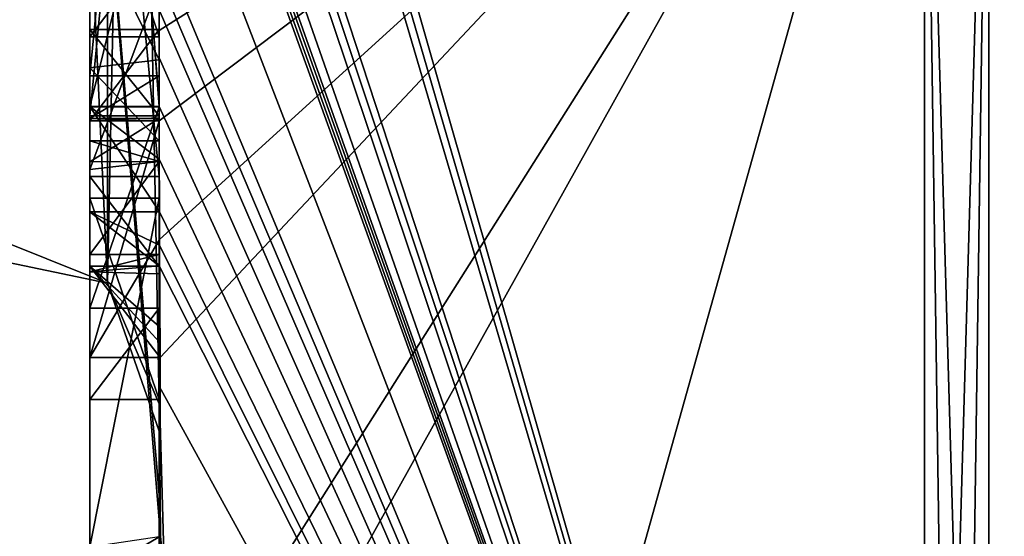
# Model space of a CAD drawing. Extents: x -23 to 470, y -2000 to 0.
# Tile 3 of 247: x -4.8 to -1.96, y -1990.4 to -1988.91. Entities that reach past the tile are written whole.
import ezdxf

# ---------------------------------------------------------------- set-up
doc = ezdxf.new("R2010")
doc.units = 0
doc.header["$LTSCALE"] = 65.185185
for name, color, linetype in [('1180', 7, 'CONTINUOUS'), ('1185', 7, 'CONTINUOUS'), ('1186', 7, 'CONTINUOUS'), ('1187', 7, 'CONTINUOUS'), ('1188', 7, 'CONTINUOUS'), ('1193', 7, 'CONTINUOUS'), ('1194', 7, 'CONTINUOUS'), ('1201', 7, 'CONTINUOUS'), ('1203', 7, 'CONTINUOUS'), ('1204', 7, 'CONTINUOUS'), ('1205', 7, 'CONTINUOUS'), ('1216', 7, 'CONTINUOUS'), ('1225', 7, 'CONTINUOUS'), ('1226', 7, 'CONTINUOUS'), ('1227', 7, 'CONTINUOUS'), ('1228', 7, 'CONTINUOUS'), ('1262', 7, 'CONTINUOUS'), ('1263', 7, 'CONTINUOUS'), ('1314', 7, 'CONTINUOUS'), ('1315', 7, 'CONTINUOUS'), ('1316', 7, 'CONTINUOUS'), ('1317', 7, 'CONTINUOUS'), ('1337', 7, 'CONTINUOUS'), ('1341', 7, 'CONTINUOUS'), ('1342', 7, 'CONTINUOUS'), ('1343', 7, 'CONTINUOUS'), ('1344', 7, 'CONTINUOUS'), ('1345', 7, 'CONTINUOUS'), ('1346', 7, 'CONTINUOUS'), ('1347', 7, 'CONTINUOUS'), ('1348', 7, 'CONTINUOUS'), ('1349', 7, 'CONTINUOUS'), ('1350', 7, 'CONTINUOUS'), ('1352', 7, 'CONTINUOUS'), ('1358', 7, 'CONTINUOUS')]:
    doc.layers.add(name, color=color, linetype=linetype)

msp = doc.modelspace()

# ---------------------------------------------------------------- linework, layer by layer
at = {"layer": '1180', "linetype": 'CONTINUOUS'}
for points in [[(-4.4, -1985.1824, 10.1674), (-4.4, -1982.471, 14.7638), (-4.4, -1990.0213, 1.6862), (-4.4, -1985.1824, 10.1674)], [(-4.4, -1982.471, -14.7638), (-4.4, -1988.7004, -4.0741), (-4.4, -1990.0213, -1.6862), (-4.4, -1982.471, -14.7638)], [(-4.4, -1985.3536, 9.871), (-4.4, -1985.1824, 10.1674), (-4.4, -1990.0213, 1.6862), (-4.4, -1985.3536, 9.871)], [(-4.4, -1985.8936, 8.9356), (-4.4, -1985.3536, 9.871), (-4.4, -1990.0213, 1.6862), (-4.4, -1985.8936, 8.9356)], [(-4.4, -1986.0881, 8.5986), (-4.4, -1985.8936, 8.9356), (-4.4, -1990.0213, 1.6862), (-4.4, -1986.0881, 8.5986)], [(-4.4, -1986.608, 7.6982), (-4.4, -1986.0881, 8.5986), (-4.4, -1990.0213, 1.6862), (-4.4, -1986.608, 7.6982)], [(-4.4, -1989.158, -9.2656), (-4.4, -1986.5668, -7.7696), (-4.4, -1989.024, -9.5097), (-4.4, -1989.158, -9.2656)], [(-4.4, -1989.024, -9.5097), (-4.4, -1986.5668, -7.7696), (-4.4, -1988.8863, -9.752), (-4.4, -1989.024, -9.5097)], [(-4.4, -1987.2894, 6.5179), (-4.4, -1986.608, 7.6982), (-4.4, -1990.0213, 1.6862), (-4.4, -1987.2894, 6.5179)], [(-4.4, -1987.0044, -7.6196), (-4.4, -1989.0759, -8.8156), (-4.4, -1987.1278, -7.406), (-4.4, -1987.0044, -7.6196)], [(-4.4, -1988.9428, 9.0462), (-4.4, -1988.6844, 10.0976), (-4.4, -1987.1201, 7.4194), (-4.4, -1988.9428, 9.0462)], [(-4.4, -1989.1915, 8.6153), (-4.4, -1988.9428, 9.0462), (-4.4, -1987.1201, 7.4194), (-4.4, -1989.1915, 8.6153)], [(-4.4, -1987.1278, -7.406), (-4.4, -1989.0759, -8.8156), (-4.4, -1987.3925, -7.1131), (-4.4, -1987.1278, -7.406)], [(-4.4, -1987.5527, 6.67), (-4.4, -1987.2894, 6.5179), (-4.4, -1990.0213, 1.6862), (-4.4, -1987.5527, 6.67)], [(-4.4, -1987.2944, 7.1174), (-4.4, -1987.5527, 6.67), (-4.4, -1989.3659, 8.3134), (-4.4, -1987.2944, 7.1174)], [(-4.4, -1987.3925, -7.1131), (-4.4, -1989.0759, -8.8156), (-4.4, -1987.7428, -6.9829), (-4.4, -1987.3925, -7.1131)], [(-4.4, -1989.3659, 8.3134), (-4.4, -1987.5527, 6.67), (-4.4, -1990.0213, 1.6862), (-4.4, -1989.3659, 8.3134)], [(-4.4, -1987.7428, -6.9829), (-4.4, -1989.0759, -8.8156), (-4.4, -1988.1618, -7.0093), (-4.4, -1987.7428, -6.9829)], [(-4.4, -1990.2826, -6.7822), (-4.4, -1987.9233, -5.4201), (-4.4, -1989.9704, -7.5706), (-4.4, -1990.2826, -6.7822)], [(-4.4, -1989.9704, -7.5706), (-4.4, -1987.9233, -5.4201), (-4.4, -1989.3232, -7.2874), (-4.4, -1989.9704, -7.5706)], [(-4.4, -1989.3232, -7.2874), (-4.4, -1987.9233, -5.4201), (-4.4, -1988.8118, -6.8832), (-4.4, -1989.3232, -7.2874)], [(-4.4, -1988.1618, -7.0093), (-4.4, -1989.0759, -8.8156), (-4.4, -1988.6269, -7.2036), (-4.4, -1988.1618, -7.0093)], [(-4.4, -1988.3609, -5.2701), (-4.4, -1989.1656, -5.7347), (-4.4, -1988.9637, -4.2261), (-4.4, -1988.3609, -5.2701)], [(-4.4, -1988.6269, -7.2036), (-4.4, -1989.0759, -8.8156), (-4.4, -1989.0302, -7.509), (-4.4, -1988.6269, -7.2036)], [(-4.4, -1988.946, 9.648), (-4.4, -1988.6844, 10.0976), (-4.4, -1988.9428, 9.0462), (-4.4, -1988.946, 9.648)], [(-4.4, -1988.7004, -4.0741), (-4.4, -1988.9637, -4.2261), (-4.4, -1990.0213, -1.6862), (-4.4, -1988.7004, -4.0741)], [(-4.4, -1989.197, 9.193), (-4.4, -1988.946, 9.648), (-4.4, -1988.9428, 9.0462), (-4.4, -1989.197, 9.193)], [(-4.4, -1989.745, -4.7312), (-4.4, -1990.0083, -4.8832), (-4.4, -1988.9637, -4.2261), (-4.4, -1989.745, -4.7312)], [(-4.4, -1988.9637, -4.2261), (-4.4, -1990.0083, -4.8832), (-4.4, -1990.0213, -1.6862), (-4.4, -1988.9637, -4.2261)], [(-4.4, -1989.1656, -5.7347), (-4.4, -1989.745, -4.7312), (-4.4, -1988.9637, -4.2261), (-4.4, -1989.1656, -5.7347)], [(-4.4, -1989.0302, -7.509), (-4.4, -1989.0759, -8.8156), (-4.4, -1989.1992, -8.602), (-4.4, -1989.0302, -7.509)], [(-4.4, -1989.2635, -7.8578), (-4.4, -1989.0302, -7.509), (-4.4, -1989.1992, -8.602), (-4.4, -1989.2635, -7.8578)], [(-4.4, -1989.323, -8.2323), (-4.4, -1989.2635, -7.8578), (-4.4, -1989.1992, -8.602), (-4.4, -1989.323, -8.2323)], [(-4.4, -1989.5904, -7.7501), (-4.4, -1989.9704, -7.5706), (-4.4, -1989.3232, -7.2874), (-4.4, -1989.5904, -7.7501)], [(-4.4, -1989.6242, 7.8659), (-4.4, -1989.3659, 8.3134), (-4.4, -1990.0213, 1.6862), (-4.4, -1989.6242, 7.8659)], [(-4.4, -1989.4289, -5.8867), (-4.4, -1990.4027, -6.449), (-4.4, -1990.0083, -4.8832), (-4.4, -1989.4289, -5.8867)], [(-4.4, -1989.6461, -8.0507), (-4.4, -1989.9704, -7.5706), (-4.4, -1989.5904, -7.7501), (-4.4, -1989.6461, -8.0507)], [(-4.4, -1989.6238, -8.3457), (-4.4, -1989.9704, -7.5706), (-4.4, -1989.6461, -8.0507), (-4.4, -1989.6238, -8.3457)], [(-4.4, -1989.7984, 7.9665), (-4.4, -1989.6242, 7.8659), (-4.4, -1990.0213, 1.6862), (-4.4, -1989.7984, 7.9665)], [(-4.4, -1991.0336, 4.2391), (-4.4, -1989.7984, 7.9665), (-4.4, -1990.4027, -6.449), (-4.4, -1991.0336, 4.2391)], [(-4.4, -1990.4027, -6.449), (-4.4, -1989.7984, 7.9665), (-4.4, -1990.1, 0.0124), (-4.4, -1990.4027, -6.449)], [(-4.4, -1990.1, 0.0124), (-4.4, -1989.7984, 7.9665), (-4.4, -1990.0213, 1.6862), (-4.4, -1990.1, 0.0124)], [(-4.4, -1990.0083, -4.8832), (-4.4, -1990.4027, -6.449), (-4.4, -1990.0213, -1.6862), (-4.4, -1990.0083, -4.8832)], [(-4.4, -1990.0213, -1.6862), (-4.4, -1990.4027, -6.449), (-4.4, -1990.1, 0.0124), (-4.4, -1990.0213, -1.6862)]]:
    msp.add_3dface(points, dxfattribs=at)
at = {"layer": '1185', "linetype": 'CONTINUOUS'}
for points in [[(-4.3429, -1986.5961, -13.7189), (-4.3341, -1986.5125, -13.8636), (-2.1949, -1993.9825), (-4.3429, -1986.5961, -13.7189)], [(-2.1949, -1993.9825), (-4.3341, -1986.5125, -13.8636), (-2.1949, -1987.544, -15.544), (-2.1949, -1993.9825)], [(-4.3508, -1986.6805, -13.5727), (-4.3429, -1986.5961, -13.7189), (-2.1949, -1993.9825), (-4.3508, -1986.6805, -13.5727)], [(-4.3867, -1987.2981, -12.5029), (-4.3508, -1986.6805, -13.5727), (-2.1949, -1993.9825), (-4.3867, -1987.2981, -12.5029)], [(-4.3893, -1987.3819, -12.3577), (-4.3867, -1987.2981, -12.5029), (-2.1949, -1993.9825), (-4.3893, -1987.3819, -12.3577)], [(-4.3915, -1987.4661, -12.212), (-4.3893, -1987.3819, -12.3577), (-2.1949, -1993.9825), (-4.3915, -1987.4661, -12.212)], [(-4.3958, -1987.6968, -11.8124), (-4.3915, -1987.4661, -12.212), (-2.1949, -1993.9825), (-4.3958, -1987.6968, -11.8124)], [(-4.3969, -1987.787, -11.656), (-4.3958, -1987.6968, -11.8124), (-2.1949, -1993.9825), (-4.3969, -1987.787, -11.656)], [(-4.3978, -1987.8775, -11.4994), (-4.3969, -1987.787, -11.656), (-2.1949, -1993.9825), (-4.3978, -1987.8775, -11.4994)], [(-4.4, -1988.2671, -10.7532), (-4.4, -1987.8058, -11.4205), (-2.1949, -1993.9825), (-4.4, -1988.2671, -10.7532)], [(-4.4, -1987.8058, -11.4205), (-4.3995, -1987.8416, -11.46), (-2.1949, -1993.9825), (-4.4, -1987.8058, -11.4205)], [(-4.3995, -1987.8416, -11.46), (-4.3978, -1987.8775, -11.4994), (-2.1949, -1993.9825), (-4.3995, -1987.8416, -11.46)], [(-4.4, -1988.7017, -10.0683), (-4.4, -1988.2671, -10.7532), (-2.1949, -1993.9825), (-4.4, -1988.7017, -10.0683)], [(-4.4, -1988.7949, -9.9103), (-4.4, -1988.7017, -10.0683), (-2.1949, -1993.9825), (-4.4, -1988.7949, -9.9103)], [(-4.4, -1988.8863, -9.752), (-4.4, -1988.7949, -9.9103), (-2.1949, -1993.9825), (-4.4, -1988.8863, -9.752)], [(-4.4, -1989.024, -9.5097), (-4.4, -1988.8863, -9.752), (-2.1949, -1993.9825), (-4.4, -1989.024, -9.5097)], [(-4.4, -1989.158, -9.2656), (-4.4, -1989.024, -9.5097), (-4.4, -1989.1649, -9.2696), (-4.4, -1989.158, -9.2656)], [(-4.4, -1989.1649, -9.2696), (-4.4, -1989.024, -9.5097), (-2.1949, -1993.9825), (-4.4, -1989.1649, -9.2696)], [(-4.3999, -1989.3164, -9.0071), (-4.4, -1989.1649, -9.2696), (-2.1949, -1993.9825), (-4.3999, -1989.3164, -9.0071)], [(-4.3998, -1989.4678, -8.7448), (-4.3999, -1989.3164, -9.0071), (-2.1949, -1993.9825), (-4.3998, -1989.4678, -8.7448)], [(-4.3998, -1989.5639, -8.5462), (-4.3998, -1989.4678, -8.7448), (-2.1949, -1993.9825), (-4.3998, -1989.5639, -8.5462)], [(-4.4, -1989.6238, -8.3457), (-4.3998, -1989.5639, -8.5462), (-2.1949, -1993.9825), (-4.4, -1989.6238, -8.3457)], [(-4.4, -1989.9704, -7.5706), (-4.4, -1989.6238, -8.3457), (-2.1949, -1993.9825), (-4.4, -1989.9704, -7.5706)], [(-4.4, -1990.2826, -6.7822), (-4.4, -1989.9704, -7.5706), (-4.3963, -1990.4022, -6.8513), (-4.4, -1990.2826, -6.7822)], [(-4.3963, -1990.4022, -6.8513), (-4.4, -1989.9704, -7.5706), (-4.3852, -1990.5214, -6.9201), (-4.3963, -1990.4022, -6.8513)], [(-4.3852, -1990.5214, -6.9201), (-4.4, -1989.9704, -7.5706), (-2.1949, -1993.9825), (-4.3852, -1990.5214, -6.9201)]]:
    msp.add_3dface(points, dxfattribs=at)
at = {"layer": '1186', "linetype": 'CONTINUOUS'}
for points in [[(-4.4, -1988.6844, 10.0976), (-4.4, -1988.946, 9.648), (-2.1949, -1987.544, 15.544), (-4.4, -1988.6844, 10.0976)], [(-2.1949, -1987.544, 15.544), (-4.4, -1988.946, 9.648), (-4.4, -1989.2061, 9.1982), (-2.1949, -1987.544, 15.544)], [(-4.4, -1991.0336, 4.2391), (-4.4, -1991.5), (-2.1949, -1987.544, 15.544), (-4.4, -1991.0336, 4.2391)], [(-4.4, -1991.0336, 4.2391), (-2.1949, -1987.544, 15.544), (-4.3979, -1989.8875, 8.0179), (-4.4, -1991.0336, 4.2391)], [(-4.4, -1991.5), (-3.7691, -1993.1602), (-2.1949, -1987.544, 15.544), (-4.4, -1991.5)], [(-4.3996, -1989.5472, 8.6073), (-2.1949, -1987.544, 15.544), (-4.4, -1989.2061, 9.1982), (-4.3996, -1989.5472, 8.6073)], [(-4.3979, -1989.8875, 8.0179), (-2.1949, -1987.544, 15.544), (-4.3996, -1989.5472, 8.6073), (-4.3979, -1989.8875, 8.0179)], [(-3.7691, -1993.1602), (-2.1949, -1993.9825), (-2.1949, -1987.544, 15.544), (-3.7691, -1993.1602)], [(-4.4, -1989.2061, 9.1982), (-4.4, -1988.946, 9.648), (-4.4, -1989.197, 9.193), (-4.4, -1989.2061, 9.1982)], [(-4.4, -1989.7984, 7.9665), (-4.4, -1991.0336, 4.2391), (-4.3979, -1989.8875, 8.0179), (-4.4, -1989.7984, 7.9665)], [(-4.3995, -1989.843, 7.9922), (-4.4, -1989.7984, 7.9665), (-4.3979, -1989.8875, 8.0179), (-4.3995, -1989.843, 7.9922)]]:
    msp.add_3dface(points, dxfattribs=at)
at = {"layer": '1187', "linetype": 'CONTINUOUS'}
for points in [[(0, -1993.444), (0, -1987.1626, 15.1637), (-2.0094, -1993.9698, 0), (0, -1993.444)], [(-2.0094, -1993.9698, 0), (0, -1987.1626, 15.1637), (-2.0094, -1987.535, 15.535), (-2.0094, -1993.9698, 0)]]:
    msp.add_3dface(points, dxfattribs=at)
at = {"layer": '1188', "linetype": 'CONTINUOUS'}
for points in [[(0, -1987.1626, -15.1637), (0, -1993.444), (-2.0094, -1987.535, -15.535), (0, -1987.1626, -15.1637)], [(0, -1993.444), (-2.0094, -1993.9698, 0), (-2.0094, -1987.535, -15.535), (0, -1993.444)]]:
    msp.add_3dface(points, dxfattribs=at)
at = {"layer": '1193', "linetype": 'CONTINUOUS'}
for points in [[(-2.0094, -1993.9698, 0), (-2.1949, -1987.544, -15.544), (-2.0094, -1987.535, -15.535), (-2.0094, -1993.9698, 0)], [(-2.1949, -1993.9825), (-2.1949, -1987.544, -15.544), (-2.1016, -1993.9849, 0), (-2.1949, -1993.9825)], [(-2.1949, -1987.544, -15.544), (-2.0094, -1993.9698, 0), (-2.1016, -1993.9849, 0), (-2.1949, -1987.544, -15.544)]]:
    msp.add_3dface(points, dxfattribs=at)
at = {"layer": '1194', "linetype": 'CONTINUOUS'}
for points in [[(-2.1949, -1987.544, 15.544), (-2.1949, -1993.9825), (-2.0094, -1987.535, 15.535), (-2.1949, -1987.544, 15.544)], [(-2.0094, -1987.535, 15.535), (-2.1949, -1993.9825), (-2.1016, -1993.9849, 0), (-2.0094, -1987.535, 15.535)], [(-2.0094, -1993.9698, 0), (-2.0094, -1987.535, 15.535), (-2.1016, -1993.9849, 0), (-2.0094, -1993.9698, 0)]]:
    msp.add_3dface(points, dxfattribs=at)
at = {"layer": '1201', "linetype": 'CONTINUOUS'}
for points in [[(-4.6, -1987.1201, 7.4194), (-4.6, -1987.2944, 7.1174), (-4.6, -1989.1915, 8.6153), (-4.6, -1987.1201, 7.4194)], [(-4.6, -1987.2944, 7.1174), (-4.6, -1989.3659, 8.3134), (-4.6, -1989.1915, 8.6153), (-4.6, -1987.2944, 7.1174)], [(-4.6, -1989.2061, 9.1982), (-4.6, -1988.9428, 9.0462), (-4.6, -1989.1915, 8.6153), (-4.6, -1989.2061, 9.1982)], [(-4.6, -1989.3659, 8.3134), (-4.6, -1989.2061, 9.1982), (-4.6, -1989.1915, 8.6153), (-4.6, -1989.3659, 8.3134)], [(-4.6, -1989.8875, 8.0179), (-4.6, -1989.2061, 9.1982), (-4.6, -1989.6242, 7.8659), (-4.6, -1989.8875, 8.0179)], [(-4.6, -1989.6242, 7.8659), (-4.6, -1989.2061, 9.1982), (-4.6, -1989.3659, 8.3134), (-4.6, -1989.6242, 7.8659)]]:
    msp.add_3dface(points, dxfattribs=at)
at = {"layer": '1203', "linetype": 'CONTINUOUS'}
for points in [[(-4.4, -1989.1915, 8.6153), (-4.4, -1987.1201, 7.4194), (-4.6, -1989.1915, 8.6153), (-4.4, -1989.1915, 8.6153)], [(-4.4, -1987.1201, 7.4194), (-4.6, -1987.1201, 7.4194), (-4.6, -1989.1915, 8.6153), (-4.4, -1987.1201, 7.4194)]]:
    msp.add_3dface(points, dxfattribs=at)
at = {"layer": '1204', "linetype": 'CONTINUOUS'}
for points in [[(-4.4, -1988.9428, 9.0462), (-4.4, -1989.1915, 8.6153), (-4.6, -1988.9428, 9.0462), (-4.4, -1988.9428, 9.0462)], [(-4.6, -1988.9428, 9.0462), (-4.4, -1989.1915, 8.6153), (-4.6, -1989.1915, 8.6153), (-4.6, -1988.9428, 9.0462)]]:
    msp.add_3dface(points, dxfattribs=at)
at = {"layer": '1205', "linetype": 'CONTINUOUS'}
for points in [[(-4.4, -1989.197, 9.193), (-4.4, -1988.9428, 9.0462), (-4.6, -1989.2061, 9.1982), (-4.4, -1989.197, 9.193)], [(-4.4, -1988.9428, 9.0462), (-4.6, -1988.9428, 9.0462), (-4.6, -1989.2061, 9.1982), (-4.4, -1988.9428, 9.0462)], [(-4.4, -1989.2061, 9.1982), (-4.4, -1989.197, 9.193), (-4.6, -1989.2061, 9.1982), (-4.4, -1989.2061, 9.1982)]]:
    msp.add_3dface(points, dxfattribs=at)
at = {"layer": '1216', "linetype": 'CONTINUOUS'}
for points in [[(-4.6, -1986.5668, -7.7696), (-4.6, -1989.1649, -9.2696), (-4.6, -1989.0759, -8.8156), (-4.6, -1986.5668, -7.7696)], [(-4.6, -1986.5668, -7.7696), (-4.6, -1989.0759, -8.8156), (-4.6, -1987.0044, -7.6196), (-4.6, -1986.5668, -7.7696)], [(-4.6, -1988.1869, -6.6399), (-4.6, -1987.6825, -6.6419), (-4.6, -1989.346, -7.3126), (-4.6, -1988.1869, -6.6399)], [(-4.6, -1989.346, -7.3126), (-4.6, -1987.6825, -6.6419), (-4.6, -1989.5904, -7.7501), (-4.6, -1989.346, -7.3126)], [(-4.6, -1989.5904, -7.7501), (-4.6, -1987.6825, -6.6419), (-4.6, -1988.6269, -7.2036), (-4.6, -1989.5904, -7.7501)], [(-4.6, -1987.9233, -5.4201), (-4.6, -1990.5214, -6.9201), (-4.6, -1990.4324, -6.4661), (-4.6, -1987.9233, -5.4201)], [(-4.6, -1988.7004, -4.0741), (-4.6, -1987.9233, -5.4201), (-4.6, -1988.9637, -4.2261), (-4.6, -1988.7004, -4.0741)], [(-4.6, -1988.9637, -4.2261), (-4.6, -1987.9233, -5.4201), (-4.6, -1988.3609, -5.2701), (-4.6, -1988.9637, -4.2261)], [(-4.6, -1988.3609, -5.2701), (-4.6, -1987.9233, -5.4201), (-4.6, -1989.1656, -5.7347), (-4.6, -1988.3609, -5.2701)], [(-4.6, -1989.1656, -5.7347), (-4.6, -1987.9233, -5.4201), (-4.6, -1989.4289, -5.8867), (-4.6, -1989.1656, -5.7347)], [(-4.6, -1989.4289, -5.8867), (-4.6, -1987.9233, -5.4201), (-4.6, -1990.4324, -6.4661), (-4.6, -1989.4289, -5.8867)], [(-4.6, -1988.8118, -6.8832), (-4.6, -1988.1869, -6.6399), (-4.6, -1989.346, -7.3126), (-4.6, -1988.8118, -6.8832)], [(-4.6, -1989.0535, -7.5329), (-4.6, -1989.5904, -7.7501), (-4.6, -1988.6269, -7.2036), (-4.6, -1989.0535, -7.5329)], [(-4.6, -1989.2635, -7.8578), (-4.6, -1989.5904, -7.7501), (-4.6, -1989.0535, -7.5329), (-4.6, -1989.2635, -7.8578)], [(-4.6, -1989.1649, -9.2696), (-4.6, -1989.4678, -8.7448), (-4.6, -1989.0759, -8.8156), (-4.6, -1989.1649, -9.2696)], [(-4.6, -1989.0759, -8.8156), (-4.6, -1989.4678, -8.7448), (-4.6, -1989.1992, -8.602), (-4.6, -1989.0759, -8.8156)], [(-4.6, -1989.745, -4.7312), (-4.6, -1989.1656, -5.7347), (-4.6, -1990.0083, -4.8832), (-4.6, -1989.745, -4.7312)], [(-4.6, -1990.0083, -4.8832), (-4.6, -1989.1656, -5.7347), (-4.6, -1989.4289, -5.8867), (-4.6, -1990.0083, -4.8832)], [(-4.6, -1989.1992, -8.602), (-4.6, -1989.4678, -8.7448), (-4.6, -1989.324, -8.2239), (-4.6, -1989.1992, -8.602)], [(-4.6, -1989.6412, -8.2432), (-4.6, -1989.5904, -7.7501), (-4.6, -1989.2635, -7.8578), (-4.6, -1989.6412, -8.2432)], [(-4.6, -1989.324, -8.2239), (-4.6, -1989.6412, -8.2432), (-4.6, -1989.2635, -7.8578), (-4.6, -1989.324, -8.2239)], [(-4.6, -1989.4678, -8.7448), (-4.6, -1989.6412, -8.2432), (-4.6, -1989.324, -8.2239), (-4.6, -1989.4678, -8.7448)]]:
    msp.add_3dface(points, dxfattribs=at)
at = {"layer": '1225', "linetype": 'CONTINUOUS'}
for points in [[(-4.4, -1989.3232, -7.2874), (-4.4, -1988.8118, -6.8832), (-4.6, -1989.346, -7.3126), (-4.4, -1989.3232, -7.2874)], [(-4.4, -1988.8118, -6.8832), (-4.6, -1988.8118, -6.8832), (-4.6, -1989.346, -7.3126), (-4.4, -1988.8118, -6.8832)], [(-4.4, -1989.5904, -7.7501), (-4.4, -1989.3232, -7.2874), (-4.6, -1989.5904, -7.7501), (-4.4, -1989.5904, -7.7501)], [(-4.4, -1989.3232, -7.2874), (-4.6, -1989.346, -7.3126), (-4.6, -1989.5904, -7.7501), (-4.4, -1989.3232, -7.2874)]]:
    msp.add_3dface(points, dxfattribs=at)
at = {"layer": '1226', "linetype": 'CONTINUOUS'}
for points in [[(-4.3998, -1989.5639, -8.5462), (-4.4, -1989.6238, -8.3457), (-4.6, -1989.4678, -8.7448), (-4.3998, -1989.5639, -8.5462)], [(-4.4, -1989.6238, -8.3457), (-4.6, -1989.6412, -8.2432), (-4.6, -1989.4678, -8.7448), (-4.4, -1989.6238, -8.3457)], [(-4.3998, -1989.4678, -8.7448), (-4.3998, -1989.5639, -8.5462), (-4.6, -1989.4678, -8.7448), (-4.3998, -1989.4678, -8.7448)], [(-4.4, -1989.6461, -8.0507), (-4.4, -1989.5904, -7.7501), (-4.6, -1989.6412, -8.2432), (-4.4, -1989.6461, -8.0507)], [(-4.4, -1989.5904, -7.7501), (-4.6, -1989.5904, -7.7501), (-4.6, -1989.6412, -8.2432), (-4.4, -1989.5904, -7.7501)], [(-4.4, -1989.6238, -8.3457), (-4.4, -1989.6461, -8.0507), (-4.6, -1989.6412, -8.2432), (-4.4, -1989.6238, -8.3457)]]:
    msp.add_3dface(points, dxfattribs=at)
at = {"layer": '1227', "linetype": 'CONTINUOUS'}
for points in [[(-4.4, -1989.1649, -9.2696), (-4.3999, -1989.3164, -9.0071), (-4.6, -1989.1649, -9.2696), (-4.4, -1989.1649, -9.2696)], [(-4.3999, -1989.3164, -9.0071), (-4.3998, -1989.4678, -8.7448), (-4.6, -1989.1649, -9.2696), (-4.3999, -1989.3164, -9.0071)], [(-4.6, -1989.1649, -9.2696), (-4.3998, -1989.4678, -8.7448), (-4.6, -1989.4678, -8.7448), (-4.6, -1989.1649, -9.2696)]]:
    msp.add_3dface(points, dxfattribs=at)
at = {"layer": '1228', "linetype": 'CONTINUOUS'}
for points in [[(-4.4, -1986.5668, -7.7696), (-4.4, -1989.158, -9.2656), (-4.6, -1986.5668, -7.7696), (-4.4, -1986.5668, -7.7696)], [(-4.4, -1989.158, -9.2656), (-4.4, -1989.1649, -9.2696), (-4.6, -1986.5668, -7.7696), (-4.4, -1989.158, -9.2656)], [(-4.4, -1989.1649, -9.2696), (-4.6, -1989.1649, -9.2696), (-4.6, -1986.5668, -7.7696), (-4.4, -1989.1649, -9.2696)]]:
    msp.add_3dface(points, dxfattribs=at)
at = {"layer": '1262', "linetype": 'CONTINUOUS'}
for points in [[(-4.9, -1989.5332, -1.5315), (-4.9, -1982.093, -14.4185), (-4.549, -1982.2017, -14.518), (-4.9, -1989.5332, -1.5315)], [(-4.549, -1989.6738, -1.5759), (-4.9, -1989.5332, -1.5315), (-4.549, -1982.2017, -14.518), (-4.549, -1989.6738, -1.5759)], [(-4.4, -1982.471, -14.7638), (-4.549, -1989.6738, -1.5759), (-4.549, -1982.2017, -14.518), (-4.4, -1982.471, -14.7638)], [(-4.4, -1982.471, -14.7638), (-4.4, -1990.0213, -1.6862), (-4.549, -1989.6738, -1.5759), (-4.4, -1982.471, -14.7638)]]:
    msp.add_3dface(points, dxfattribs=at)
at = {"layer": '1263', "linetype": 'CONTINUOUS'}
for points in [[(-4.9, -1982.093, 14.4185), (-4.9, -1989.5332, 1.5315), (-4.549, -1989.6738, 1.5759), (-4.9, -1982.093, 14.4185)], [(-4.549, -1982.2017, 14.518), (-4.9, -1982.093, 14.4185), (-4.549, -1989.6738, 1.5759), (-4.549, -1982.2017, 14.518)], [(-4.4, -1990.0213, 1.6862), (-4.4, -1982.471, 14.7638), (-4.549, -1982.2017, 14.518), (-4.4, -1990.0213, 1.6862)], [(-4.4, -1990.0213, 1.6862), (-4.549, -1982.2017, 14.518), (-4.549, -1989.6738, 1.5759), (-4.4, -1990.0213, 1.6862)]]:
    msp.add_3dface(points, dxfattribs=at)
at = {"layer": '1314', "linetype": 'CONTINUOUS'}
for points in [[(-4.4, -1987.2944, 7.1174), (-4.4, -1989.3659, 8.3134), (-4.6, -1987.2944, 7.1174), (-4.4, -1987.2944, 7.1174)], [(-4.4, -1989.3659, 8.3134), (-4.6, -1989.3659, 8.3134), (-4.6, -1987.2944, 7.1174), (-4.4, -1989.3659, 8.3134)]]:
    msp.add_3dface(points, dxfattribs=at)
at = {"layer": '1315', "linetype": 'CONTINUOUS'}
for points in [[(-4.4, -1989.3659, 8.3134), (-4.4, -1989.6242, 7.8659), (-4.6, -1989.3659, 8.3134), (-4.4, -1989.3659, 8.3134)], [(-4.4, -1989.6242, 7.8659), (-4.6, -1989.6242, 7.8659), (-4.6, -1989.3659, 8.3134), (-4.4, -1989.6242, 7.8659)]]:
    msp.add_3dface(points, dxfattribs=at)
at = {"layer": '1316', "linetype": 'CONTINUOUS'}
for points in [[(-4.4, -1989.6242, 7.8659), (-4.4, -1989.7984, 7.9665), (-4.6, -1989.6242, 7.8659), (-4.4, -1989.6242, 7.8659)], [(-4.4, -1989.7984, 7.9665), (-4.3995, -1989.843, 7.9922), (-4.6, -1989.6242, 7.8659), (-4.4, -1989.7984, 7.9665)], [(-4.3995, -1989.843, 7.9922), (-4.3979, -1989.8875, 8.0179), (-4.6, -1989.6242, 7.8659), (-4.3995, -1989.843, 7.9922)], [(-4.3979, -1989.8875, 8.0179), (-4.6, -1989.8875, 8.0179), (-4.6, -1989.6242, 7.8659), (-4.3979, -1989.8875, 8.0179)]]:
    msp.add_3dface(points, dxfattribs=at)
at = {"layer": '1317', "linetype": 'CONTINUOUS'}
for points in [[(-4.3996, -1989.5472, 8.6073), (-4.4, -1989.2061, 9.1982), (-4.6, -1989.8875, 8.0179), (-4.3996, -1989.5472, 8.6073)], [(-4.4, -1989.2061, 9.1982), (-4.6, -1989.2061, 9.1982), (-4.6, -1989.8875, 8.0179), (-4.4, -1989.2061, 9.1982)], [(-4.3979, -1989.8875, 8.0179), (-4.3996, -1989.5472, 8.6073), (-4.6, -1989.8875, 8.0179), (-4.3979, -1989.8875, 8.0179)]]:
    msp.add_3dface(points, dxfattribs=at)
at = {"layer": '1337', "linetype": 'CONTINUOUS'}
for points in [[(-4.4, -1989.0759, -8.8156), (-4.4, -1987.0044, -7.6196), (-4.6, -1989.0759, -8.8156), (-4.4, -1989.0759, -8.8156)], [(-4.6, -1989.0759, -8.8156), (-4.4, -1987.0044, -7.6196), (-4.6, -1987.0044, -7.6196), (-4.6, -1989.0759, -8.8156)]]:
    msp.add_3dface(points, dxfattribs=at)
at = {"layer": '1341', "linetype": 'CONTINUOUS'}
for points in [[(-4.4, -1988.6269, -7.2036), (-4.4, -1989.0302, -7.509), (-4.6, -1988.6269, -7.2036), (-4.4, -1988.6269, -7.2036)], [(-4.4, -1989.0302, -7.509), (-4.6, -1989.0535, -7.5329), (-4.6, -1988.6269, -7.2036), (-4.4, -1989.0302, -7.509)], [(-4.4, -1989.0302, -7.509), (-4.4, -1989.2635, -7.8578), (-4.6, -1989.0535, -7.5329), (-4.4, -1989.0302, -7.509)], [(-4.4, -1989.2635, -7.8578), (-4.6, -1989.2635, -7.8578), (-4.6, -1989.0535, -7.5329), (-4.4, -1989.2635, -7.8578)]]:
    msp.add_3dface(points, dxfattribs=at)
at = {"layer": '1342', "linetype": 'CONTINUOUS'}
for points in [[(-4.4, -1989.323, -8.2323), (-4.4, -1989.1992, -8.602), (-4.6, -1989.324, -8.2239), (-4.4, -1989.323, -8.2323)], [(-4.4, -1989.1992, -8.602), (-4.6, -1989.1992, -8.602), (-4.6, -1989.324, -8.2239), (-4.4, -1989.1992, -8.602)], [(-4.4, -1989.2635, -7.8578), (-4.4, -1989.323, -8.2323), (-4.6, -1989.2635, -7.8578), (-4.4, -1989.2635, -7.8578)], [(-4.4, -1989.323, -8.2323), (-4.6, -1989.324, -8.2239), (-4.6, -1989.2635, -7.8578), (-4.4, -1989.323, -8.2323)]]:
    msp.add_3dface(points, dxfattribs=at)
at = {"layer": '1343', "linetype": 'CONTINUOUS'}
for points in [[(-4.4, -1989.1992, -8.602), (-4.4, -1989.0759, -8.8156), (-4.6, -1989.1992, -8.602), (-4.4, -1989.1992, -8.602)], [(-4.4, -1989.0759, -8.8156), (-4.6, -1989.0759, -8.8156), (-4.6, -1989.1992, -8.602), (-4.4, -1989.0759, -8.8156)]]:
    msp.add_3dface(points, dxfattribs=at)
at = {"layer": '1344', "linetype": 'CONTINUOUS'}
for points in [[(-4.4, -1990.4027, -6.449), (-4.4, -1989.4289, -5.8867), (-4.6, -1990.4324, -6.4661), (-4.4, -1990.4027, -6.449)], [(-4.4, -1989.4289, -5.8867), (-4.6, -1989.4289, -5.8867), (-4.6, -1990.4324, -6.4661), (-4.4, -1989.4289, -5.8867)]]:
    msp.add_3dface(points, dxfattribs=at)
at = {"layer": '1345', "linetype": 'CONTINUOUS'}
for points in [[(-4.4, -1989.4289, -5.8867), (-4.4, -1990.0083, -4.8832), (-4.6, -1989.4289, -5.8867), (-4.4, -1989.4289, -5.8867)], [(-4.4, -1990.0083, -4.8832), (-4.6, -1990.0083, -4.8832), (-4.6, -1989.4289, -5.8867), (-4.4, -1990.0083, -4.8832)]]:
    msp.add_3dface(points, dxfattribs=at)
at = {"layer": '1346', "linetype": 'CONTINUOUS'}
for points in [[(-4.4, -1990.0083, -4.8832), (-4.4, -1989.745, -4.7312), (-4.6, -1990.0083, -4.8832), (-4.4, -1990.0083, -4.8832)], [(-4.4, -1989.745, -4.7312), (-4.6, -1989.745, -4.7312), (-4.6, -1990.0083, -4.8832), (-4.4, -1989.745, -4.7312)]]:
    msp.add_3dface(points, dxfattribs=at)
at = {"layer": '1347', "linetype": 'CONTINUOUS'}
for points in [[(-4.4, -1989.745, -4.7312), (-4.4, -1989.1656, -5.7347), (-4.6, -1989.745, -4.7312), (-4.4, -1989.745, -4.7312)], [(-4.4, -1989.1656, -5.7347), (-4.6, -1989.1656, -5.7347), (-4.6, -1989.745, -4.7312), (-4.4, -1989.1656, -5.7347)]]:
    msp.add_3dface(points, dxfattribs=at)
at = {"layer": '1348', "linetype": 'CONTINUOUS'}
for points in [[(-4.4, -1989.1656, -5.7347), (-4.4, -1988.3609, -5.2701), (-4.6, -1989.1656, -5.7347), (-4.4, -1989.1656, -5.7347)], [(-4.4, -1988.3609, -5.2701), (-4.6, -1988.3609, -5.2701), (-4.6, -1989.1656, -5.7347), (-4.4, -1988.3609, -5.2701)]]:
    msp.add_3dface(points, dxfattribs=at)
at = {"layer": '1349', "linetype": 'CONTINUOUS'}
for points in [[(-4.4, -1988.3609, -5.2701), (-4.4, -1988.9637, -4.2261), (-4.6, -1988.3609, -5.2701), (-4.4, -1988.3609, -5.2701)], [(-4.4, -1988.9637, -4.2261), (-4.6, -1988.9637, -4.2261), (-4.6, -1988.3609, -5.2701), (-4.4, -1988.9637, -4.2261)]]:
    msp.add_3dface(points, dxfattribs=at)
at = {"layer": '1350', "linetype": 'CONTINUOUS'}
for points in [[(-4.4, -1988.9637, -4.2261), (-4.4, -1988.7004, -4.0741), (-4.6, -1988.9637, -4.2261), (-4.4, -1988.9637, -4.2261)], [(-4.4, -1988.7004, -4.0741), (-4.6, -1988.7004, -4.0741), (-4.6, -1988.9637, -4.2261), (-4.4, -1988.7004, -4.0741)]]:
    msp.add_3dface(points, dxfattribs=at)
at = {"layer": '1352', "linetype": 'CONTINUOUS'}
for points in [[(-4.4, -1987.9233, -5.4201), (-4.4, -1990.2826, -6.7822), (-4.6, -1987.9233, -5.4201), (-4.4, -1987.9233, -5.4201)], [(-4.4, -1990.2826, -6.7822), (-4.3963, -1990.4022, -6.8513), (-4.6, -1987.9233, -5.4201), (-4.4, -1990.2826, -6.7822)], [(-4.3963, -1990.4022, -6.8513), (-4.6, -1990.5214, -6.9201), (-4.6, -1987.9233, -5.4201), (-4.3963, -1990.4022, -6.8513)], [(-4.3963, -1990.4022, -6.8513), (-4.3852, -1990.5214, -6.9201), (-4.6, -1990.5214, -6.9201), (-4.3963, -1990.4022, -6.8513)]]:
    msp.add_3dface(points, dxfattribs=at)
at = {"layer": '1358', "linetype": 'CONTINUOUS'}
for points in [[(-4.9, -1989.6, 0.0102), (-4.9, -1989.5332, -1.5315), (-4.549, -1989.6738, -1.5759), (-4.9, -1989.6, 0.0102)], [(-4.9, -1989.5332, 1.5315), (-4.9, -1989.6, 0.0102), (-4.549, -1989.6738, -1.5759), (-4.9, -1989.5332, 1.5315)], [(-4.549, -1989.6738, 1.5759), (-4.9, -1989.5332, 1.5315), (-4.549, -1989.6738, -1.5759), (-4.549, -1989.6738, 1.5759)], [(-4.4, -1990.0213, -1.6862), (-4.4, -1990.1, 0.0124), (-4.549, -1989.6738, 1.5759), (-4.4, -1990.0213, -1.6862)], [(-4.4, -1990.0213, -1.6862), (-4.549, -1989.6738, 1.5759), (-4.549, -1989.6738, -1.5759), (-4.4, -1990.0213, -1.6862)], [(-4.4, -1990.1, 0.0124), (-4.4, -1990.0213, 1.6862), (-4.549, -1989.6738, 1.5759), (-4.4, -1990.1, 0.0124)]]:
    msp.add_3dface(points, dxfattribs=at)

doc.saveas('drawing.dxf')
